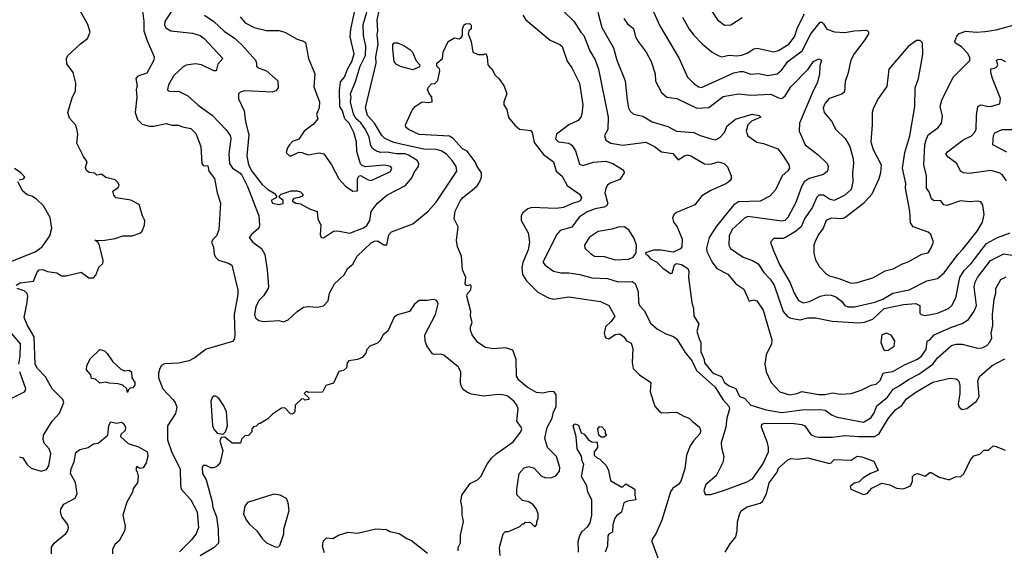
# Model space of a CAD drawing. Extents: x 1793424 to 1900092, y 321114 to 470632.
# Tile 221 of 256: x 1853376 to 1859758, y 428218 to 431657. Entities that reach past the tile are written whole.
import ezdxf

# ---------------------------------------------------------------- set-up
doc = ezdxf.new("R2010")
doc.units = 0

msp = doc.modelspace()

# ---------------------------------------------------------------- linework, layer by layer
at = {"layer": '0CON05XD'}
for points in [[(1853875, 430650), (1853861.7, 430661.7), (1853825, 430666.2), (1853808.8, 430678.8), (1853802, 430698), (1853812.5, 430735), (1853789.3, 430769.3), (1853747, 430857), (1853752.5, 430915), (1853745, 430950), (1853736.7, 430975), (1853699.3, 431019.3), (1853686.7, 431055), (1853715, 431150), (1853736.7, 431195), (1853738.8, 431245), (1853721.2, 431315), (1853681.3, 431371.3), (1853678, 431405), (1853688, 431425), (1853769.7, 431500.3), (1853815.9, 431534.1), (1853832.5, 431575), (1853816.7, 431625), (1853765, 431717.5)], [(1854165.5, 431765), (1854181.1, 431645), (1854181.2, 431585), (1854200, 431525), (1854248, 431415), (1854244.2, 431395), (1854199.2, 431310.7), (1854140.4, 431289.6), (1854128.6, 431275), (1854136.2, 431225), (1854130, 431205), (1854134, 431155), (1854124.1, 431055.9), (1854139.3, 431009.3), (1854169.3, 430979.3), (1854215, 430966), (1854245, 430966), (1854325, 430983.8), (1854365, 430973.8), (1854405, 430972.5), (1854431.4, 430961.4), (1854485, 430951.9), (1854517.9, 430917.9), (1854549.2, 430835), (1854555.7, 430725), (1854565, 430711.4), (1854595, 430710), (1854602.5, 430675), (1854637.9, 430627.9), (1854656.2, 430535), (1854677.7, 430467.7), (1854666.7, 430295), (1854651.2, 430255), (1854628.8, 430235), (1854618.8, 430215), (1854632.7, 430182.7), (1854635.8, 430135.8), (1854646.2, 430115), (1854665, 430098.8), (1854728.8, 430078.8), (1854750, 430065), (1854788.6, 429905), (1854790, 429875), (1854765.6, 429745), (1854770.8, 429609.2), (1854765.7, 429584.3), (1854755, 429571.2), (1854585, 429522), (1854513.6, 429466.4), (1854475, 429446.7), (1854405, 429430), (1854314.2, 429425.8), (1854295, 429416.2), (1854283.4, 429396.6), (1854274.4, 429365), (1854274.6, 429334.6), (1854302.9, 429265), (1854368.8, 429195), (1854383.8, 429175), (1854393.3, 429145), (1854386, 429105), (1854334, 429025), (1854334.5, 428934.5), (1854360.9, 428850.9), (1854416.4, 428745), (1854417, 428637), (1854422.5, 428615), (1854486, 428545), (1854526.4, 428466.4), (1854534.3, 428365), (1854519.2, 428325), (1854487.4, 428282.6), (1854412.4, 428207.6)], [(1854368, 431725), (1854315.8, 431645), (1854315, 431620), (1854323.1, 431603.1), (1854355, 431584.2), (1854495, 431568.6), (1854545, 431554), (1854572, 431535), (1854693.3, 431405), (1854660.8, 431369.2), (1854650, 431325), (1854635, 431326), (1854555, 431362.9), (1854515, 431370), (1854455, 431361.4), (1854435, 431351.9), (1854374.2, 431295), (1854340, 431235), (1854333.6, 431203.6), (1854336.7, 431196.7), (1854351.7, 431191.7), (1854405, 431194), (1854465, 431164), (1854531.7, 431101.7), (1854625.5, 431035.5), (1854715, 430943.8), (1854739.2, 430905), (1854744.2, 430885), (1854732.1, 430787.9), (1854735.6, 430725), (1854755.3, 430695.3), (1854802.9, 430665), (1854815, 430648), (1854853.1, 430575), (1854925.3, 430385), (1854931.1, 430325), (1854925.4, 430304.6), (1854877.5, 430265), (1854863.3, 430245), (1854887.5, 430215), (1854943.6, 430173.6), (1854964.3, 430135), (1854979.4, 430035), (1854987.5, 429925), (1854986.1, 429913.9), (1854955, 429867.5), (1854925, 429836.7), (1854905.8, 429795), (1854898, 429745), (1854905, 429723.3), (1854925, 429706.2), (1854955, 429700), (1855055, 429706.2), (1855085, 429698.8), (1855115, 429711.2), (1855175, 429766.2), (1855216.1, 429793.9), (1855245, 429798), (1855305, 429793.3), (1855345, 429802.5), (1855375.9, 429834.1), (1855383.8, 429885), (1855415.5, 429944.5), (1855477.9, 430002.1), (1855502.9, 430047.1), (1855535, 430072.5), (1855564.2, 430125), (1855655, 430210), (1855675, 430220.6), (1855695, 430222.5), (1855735, 430198), (1855755, 430196.7), (1855767.5, 430262.5), (1855785, 430282.5), (1855925, 430334.2), (1856024, 430415), (1856075, 430473.8), (1856208.8, 430675), (1856204.2, 430705), (1856180, 430745), (1856143.1, 430785), (1856107.3, 430807.3), (1856075, 430815.5), (1855995, 430817.7), (1855865, 430844.7), (1855801.2, 430861.2), (1855743.6, 430886.4), (1855723.1, 430905), (1855676.4, 430986.4), (1855630.5, 431035), (1855616.7, 431085), (1855686.2, 431375), (1855684.4, 431415), (1855698.6, 431498.6), (1855692.1, 431557.9), (1855696.5, 431585), (1855692.9, 431655), (1855707.8, 431725)], [(1857472.3, 431732.3), (1857525, 431616.7), (1857650, 431405), (1857704.2, 431284.2), (1857743.3, 431245), (1857775, 431222), (1857795, 431216), (1858005, 431311.9), (1858045, 431320.6), (1858065, 431320), (1858115, 431303.1), (1858165, 431307.1), (1858225, 431295.6), (1858285, 431305.8), (1858315, 431332.5), (1858355, 431386.5), (1858446.7, 431455), (1858503.3, 431565), (1858565, 431640), (1858575, 431640), (1858585, 431630), (1858606.7, 431595), (1858657, 431577), (1858725, 431574.3), (1858784.1, 431584.1), (1858867.7, 431587.7), (1858877.7, 431577.7), (1858878, 431565), (1858853.2, 431526.8), (1858783.9, 431436.1), (1858762.2, 431395), (1858744.4, 431305), (1858725.6, 431255), (1858721.2, 431188.8), (1858705.6, 431174.4), (1858623.7, 431146.3), (1858596, 431115), (1858584, 431085), (1858591.2, 431055), (1858638.3, 430998.3), (1858666.7, 430945), (1858725.8, 430885.8), (1858757.5, 430835), (1858779.4, 430755), (1858781.4, 430725), (1858774.4, 430664.4), (1858776.7, 430605), (1858765.5, 430555), (1858725, 430518.9), (1858655, 430485.5), (1858625, 430492.9), (1858585, 430519.6), (1858555, 430520), (1858543.5, 430506.5), (1858515, 430442.5), (1858462.5, 430365), (1858440.6, 430315), (1858405.4, 430284.6), (1858340, 430245)], [(1857853.8, 431725), (1857900, 431655), (1857945, 431622), (1857985, 431623.8), (1858058.8, 431671.2)], [(1854573.8, 431685), (1854634, 431645), (1854701.4, 431581.4), (1854767.6, 431537.6), (1854815, 431494.2), (1854903.8, 431395), (1854911.2, 431375), (1854910, 431355), (1854916.8, 431346.8), (1854975.4, 431325.4), (1855049.5, 431259.5), (1855051.2, 431215), (1855035, 431196.2), (1855015, 431187.5), (1854834.5, 431195.5), (1854805, 431187.5), (1854794, 431175), (1854794.2, 431144.2), (1854830.8, 431065), (1854840, 430995), (1854861.3, 430911.3), (1854847.3, 430775), (1854859.1, 430715), (1854880.6, 430675), (1854948.3, 430588.3), (1854985, 430556.7), (1855025, 430532.5), (1855040, 430515), (1855040, 430505), (1855006.7, 430485), (1855015, 430468), (1855055, 430458), (1855083.3, 430465), (1855083.3, 430485), (1855060, 430505), (1855060, 430515), (1855070, 430525), (1855135, 430547.5), (1855175, 430547.5), (1855195, 430540), (1855210, 430525), (1855210, 430515), (1855186.4, 430503.6), (1855151.7, 430498.3), (1855143, 430487), (1855145, 430480), (1855165, 430467.5), (1855195, 430463.3), (1855255, 430430), (1855303, 430413), (1855307.5, 430365), (1855326.7, 430325), (1855323.6, 430263.6), (1855330, 430245), (1855345, 430242.5), (1855410, 430285), (1855435, 430288.8), (1855515, 430273.8), (1855605, 430307.1), (1855626.9, 430323.1), (1855644.4, 430355), (1855655, 430413.3), (1855693.8, 430465), (1855755, 430520), (1855877.2, 430582.8), (1855918.3, 430631.7), (1855935, 430670), (1855961.2, 430705), (1855963.8, 430725), (1855951.2, 430745), (1855895, 430779.2), (1855875, 430786.6), (1855815, 430787.7), (1855758.7, 430798.7), (1855715, 430796.9), (1855687.5, 430805), (1855662.7, 430822.7), (1855651.2, 430841.2), (1855640.5, 430895), (1855618.2, 430945), (1855587.4, 430987.4), (1855556.8, 431015), (1855539.1, 431045), (1855520.5, 431125), (1855524.5, 431155), (1855520.4, 431175), (1855552.9, 431255), (1855583.6, 431355), (1855617.2, 431425), (1855619.6, 431485), (1855604.6, 431554.6), (1855601.8, 431625), (1855626.4, 431705)], [(1854804.5, 431674.5), (1854837, 431637), (1854896.1, 431606.1), (1854975, 431586.7), (1855055, 431586.2), (1855095, 431576.7), (1855175, 431530), (1855215, 431517.5), (1855227.7, 431507.7), (1855248, 431405), (1855288.6, 431305), (1855281.7, 431221.7), (1855320, 431125), (1855316, 431085), (1855300, 431045), (1855307.5, 431015), (1855279.5, 430980.5), (1855220, 430935), (1855185, 430882.5), (1855143.9, 430866.1), (1855123.8, 430845), (1855111.2, 430825), (1855103.3, 430795), (1855123.9, 430773.9), (1855135, 430773.8), (1855185, 430797.5), (1855205, 430796.7), (1855245, 430781.2), (1855316.4, 430793.6), (1855347.3, 430787.3), (1855396.2, 430715), (1855444, 430625), (1855487, 430577), (1855535, 430546.2), (1855565, 430547.5), (1855565.7, 430624.3), (1855575, 430643.3), (1855585, 430646.2), (1855635, 430618.6), (1855655, 430614.2), (1855778.3, 430671.7), (1855787.5, 430695), (1855780, 430705), (1855765, 430710), (1855735, 430714.2), (1855615, 430704), (1855595, 430711.2), (1855585, 430723.3), (1855561.5, 430801.5), (1855557.9, 430865), (1855542.2, 430925), (1855511.2, 430985), (1855482.7, 431015), (1855468.4, 431065), (1855450.8, 431095), (1855448, 431198)], [(1855448, 431198), (1855454.2, 431254.2), (1855480, 431285), (1855499.6, 431335), (1855528.2, 431385), (1855543.3, 431435), (1855517.8, 431545), (1855522.8, 431595), (1855546.9, 431705)], [(1856636.2, 431685), (1856656.7, 431655), (1856814.5, 431524.5), (1856876.8, 431496.8), (1856893, 431483), (1856925, 431386.7), (1856954.4, 431344.4), (1857004, 431245), (1857025.8, 431105), (1857020, 431045), (1857013.8, 431025), (1856995, 431003.3), (1856934.4, 430975.6), (1856856.2, 430915), (1856848.8, 430885), (1856867.5, 430865), (1856935, 430855.8), (1856954.4, 430844.4), (1856977.6, 430807.6), (1857005, 430720), (1857025, 430710.8), (1857095, 430733.1), (1857175, 430740), (1857221.2, 430725), (1857282.5, 430685), (1857292.5, 430675), (1857293.3, 430665), (1857265, 430621.2), (1857202.4, 430597.6), (1857186, 430585), (1857174.5, 430565.5), (1857169.2, 430535), (1857187.5, 430465), (1857179.7, 430450.3), (1857165, 430440.8), (1857105, 430431.2), (1857055, 430411.8), (1857002.8, 430377.2), (1856955, 430312), (1856878.8, 430291.2), (1856857.5, 430265), (1856767.5, 430085), (1856781.2, 430065), (1856835, 430026.9), (1856884.2, 430015.8), (1856934.2, 430015.8), (1857005.5, 430005.5), (1857085, 429984.2), (1857185, 429980), (1857255, 429957.5), (1857345, 429960.8), (1857365, 429946), (1857385.7, 429895), (1857386.4, 429826.4), (1857393.3, 429805), (1857425, 429770), (1857465, 429688.8), (1857510.3, 429650.3), (1857565, 429620), (1857613.6, 429603.6), (1857635.9, 429585.9), (1857689.1, 429499.1), (1857735, 429444), (1857763.3, 429383.3), (1857883.8, 429275), (1857934.2, 429194.2), (1857971.7, 429151.7), (1857976, 429135), (1857958.6, 429075), (1857953.1, 429015), (1857923.1, 428915), (1857924.3, 428885), (1857940.8, 428825), (1857933.1, 428786.9), (1857890.3, 428699.7), (1857824, 428645), (1857811.2, 428605), (1857819.3, 428579.3), (1857855, 428580), (1857945, 428607.5), (1858085, 428658.6), (1858125, 428682), (1858193.3, 428775), (1858229.5, 428855), (1858230, 428885), (1858222.2, 428915), (1858184, 429016), (1858186.7, 429035), (1858205, 429042.5), (1858395, 429039.6), (1858445, 429033.3), (1858465, 429024.2), (1858505, 428969.2), (1858530, 428955), (1858555, 428950), (1858645, 428951.5), (1858725, 428961.5), (1858815.5, 428954.5), (1858915.9, 428955.9), (1858945, 428971.2), (1859007.1, 429075), (1859055, 429130), (1859094.4, 429155.6), (1859125, 429199.4), (1859185, 429242.9), (1859295, 429307.8), (1859405, 429333.3), (1859445, 429330), (1859455, 429323.3), (1859463.9, 429313.9), (1859470, 429285), (1859470.8, 429235), (1859460, 429165), (1859466.2, 429145), (1859485, 429130), (1859515, 429137.5), (1859578, 429185), (1859595.6, 429215), (1859585.6, 429315), (1859597.5, 429345), (1859680, 429415), (1859761.1, 429458.9)], [(1856905, 431706.7), (1856967.9, 431647.9), (1857012.9, 431575), (1857031.4, 431555), (1857070.8, 431455), (1857105.6, 431395.6), (1857126.7, 431335), (1857189.4, 431025), (1857188, 430945), (1857166.2, 430905), (1857175, 430876.7), (1857207.3, 430857.3), (1857285, 430844.2), (1857435, 430862.5), (1857491.2, 430835), (1857535, 430800), (1857609.1, 430789.1), (1857645, 430748.8), (1857685, 430774.4), (1857705, 430780), (1857725, 430774), (1857815, 430722), (1857855, 430719.2), (1857904.2, 430735.8)], [(1857122.5, 431705), (1857149.4, 431605), (1857224, 431475), (1857245.8, 431395), (1857301.2, 431261.2), (1857312.9, 431135), (1857322.5, 431085), (1857333, 431063), (1857355, 431043.8), (1857415, 431031.2), (1857474.4, 430994.4), (1857577.5, 430965), (1857634.2, 430934.2), (1857745, 430926), (1857785.9, 430905.9), (1857865, 430882), (1857885, 430878), (1857915, 430892), (1857943.3, 430925), (1857962.1, 430967.9), (1858015, 431012), (1858123.6, 431043.6), (1858170, 431035), (1858180, 431025), (1858120.3, 430999.7), (1858094.5, 430975.5), (1858085.6, 430935), (1858095, 430903.3), (1858153.4, 430863.4), (1858197.5, 430855), (1858289.4, 430819.4), (1858325, 430773.3), (1858360.8, 430715), (1858365.8, 430695), (1858355, 430676.2), (1858318.8, 430645), (1858275.7, 430554.3), (1858237.3, 430512.7), (1858175, 430481.4), (1858035, 430477.1), (1858002.5, 430455), (1857892, 430318), (1857845.7, 430245), (1857828.6, 430175), (1857830, 430155), (1857844.3, 430125), (1857864.3, 430085), (1857894.6, 430044.6), (1857966.8, 430006.8), (1858018.8, 429945), (1858069.2, 429909.2), (1858105, 429833.3), (1858135, 429840), (1858153.6, 429833.6), (1858195, 429773.3), (1858251.7, 429581.7), (1858248.1, 429555), (1858213.5, 429485), (1858206.7, 429425), (1858214.4, 429375), (1858245.9, 429305.9), (1858302.5, 429245), (1858365, 429226.2), (1858415, 429233.3), (1858445, 429247.5), (1858555, 429227.5), (1858595, 429227.5), (1858645, 429237.5), (1858695, 429230), (1858765, 429233.8), (1858830, 429255), (1858895, 429287.5), (1858927.5, 429295), (1858952.3, 429317.7), (1858973.3, 429365), (1858990.6, 429369.4), (1859035, 429375.7), (1859110.2, 429419.8), (1859195, 429455.6), (1859220.6, 429475), (1859251.4, 429518.6), (1859257.3, 429572.7), (1859275, 429582), (1859303.8, 429615), (1859415, 429664.4), (1859485, 429687.1), (1859525, 429714.2), (1859562, 429768), (1859576.9, 429805), (1859563.1, 429925), (1859568.9, 429955), (1859584.7, 429985.3), (1859669.4, 430095), (1859755, 430139.4), (1859875, 430119.2)], [(1857292.5, 431665), (1857315, 431628.8), (1857355, 431600), (1857368, 431545), (1857384.3, 431514.3), (1857437, 431447), (1857470, 431385), (1857494, 431305), (1857497.7, 431257.7), (1857535.5, 431185.5), (1857570, 431155), (1857635.5, 431145.5), (1857765, 431082.9), (1857842.3, 431087.7), (1857935, 431158.6), (1858034.2, 431175.8), (1858115, 431167.5), (1858245, 431172.9), (1858295, 431149.2), (1858315, 431146), (1858337.5, 431162.5), (1858375, 431221.2), (1858486.2, 431335), (1858521.2, 431385), (1858555, 431403.3), (1858572.5, 431395), (1858561.7, 431358.3), (1858560, 431305), (1858547.3, 431252.7), (1858514.4, 431185.6), (1858430.8, 430985), (1858429.2, 430935), (1858466.2, 430845), (1858551.7, 430781.7), (1858610, 430725), (1858616.2, 430705), (1858611.2, 430675), (1858585.9, 430654.1), (1858493.4, 430626.6), (1858460.8, 430605), (1858445, 430580), (1858407.7, 430472.3), (1858355, 430373.8), (1858336.2, 430355), (1858315, 430350.6), (1858095, 430381.1), (1858075, 430370), (1857995, 430296), (1857974.4, 430255), (1857972.9, 430195), (1857983.6, 430173.6), (1858065, 430117.1), (1858126.7, 430095), (1858163.6, 430073.6), (1858198.6, 430018.6), (1858240.6, 429975), (1858265.6, 429935), (1858325.5, 429765.5), (1858352.7, 429732.7), (1858375, 429721.4), (1858435, 429711.4), (1858485, 429723.8), (1858535, 429723.3), (1858642.7, 429702.7), (1858815, 429692.5), (1858852.7, 429697.3), (1858905, 429716.7), (1858980, 429785), (1859105, 429810), (1859185, 429816.2), (1859210, 429805), (1859210, 429755), (1859220, 429745), (1859245, 429739.4), (1859326, 429754), (1859396.7, 429785), (1859418.8, 429805), (1859444.3, 429855), (1859469.6, 429985), (1859498.8, 430031.2), (1859542.9, 430077.1), (1859643.1, 430206.9), (1859714.6, 430245.4), (1859795, 430275.8)], [(1857672.1, 431672.1), (1857714.5, 431594.5), (1857745, 431556.2), (1857799.7, 431499.7), (1857865, 431446), (1857902.5, 431425), (1857925, 431416.2), (1857975, 431425.8), (1858025, 431421.4), (1858055, 431425.7), (1858091.3, 431438.7), (1858135, 431468), (1858155, 431472), (1858265, 431447.5), (1858295, 431457.1), (1858361.7, 431498.3), (1858398.1, 431545), (1858416.9, 431605), (1858462.2, 431695)], [(1856490.6, 428185), (1856486.2, 428235), (1856510, 428325), (1856525, 428340), (1856545, 428340), (1856618.3, 428371.7), (1856635, 428390), (1856645, 428390), (1856655, 428400), (1856687, 428397), (1856715, 428370), (1856727.5, 428385), (1856727.5, 428405), (1856736.7, 428425), (1856736.7, 428455), (1856726.7, 428485), (1856705, 428512.5), (1856675, 428532.5), (1856635, 428540), (1856598.3, 428578.3), (1856597.5, 428615), (1856613.8, 428715), (1856645, 428753.3), (1856675, 428760), (1856710.7, 428750.7), (1856755, 428700), (1856785, 428687.5), (1856825, 428690), (1856850.7, 428699.3), (1856875, 428730), (1856876.7, 428755), (1856856.2, 428825), (1856798, 428885), (1856780, 428945), (1856795, 429013.3), (1856827.5, 429075), (1856835.8, 429115), (1856852.7, 429147.3), (1856852.3, 429197.7), (1856853.3, 429225), (1856840, 429245), (1856816.4, 429246.4), (1856765, 429235.8), (1856725, 429240.6), (1856665, 429274.3), (1856610.7, 429320.7), (1856595.8, 429345.8), (1856593.8, 429455), (1856572.5, 429515), (1856525, 429529.2), (1856445, 429523.1), (1856395, 429531.9), (1856346, 429565), (1856308.8, 429615), (1856297.5, 429645), (1856297.5, 429665), (1856308.8, 429695), (1856298.8, 429735), (1856300, 429765), (1856274.2, 429865), (1856278.8, 429881.2), (1856300, 429905), (1856301.7, 429931.7), (1856295, 429937.5), (1856275, 429932.5), (1856262.5, 429945), (1856267.5, 429985), (1856246.7, 430035), (1856238.8, 430125), (1856214.2, 430184.2), (1856207.5, 430225), (1856218, 430315), (1856191.2, 430365), (1856199.2, 430415), (1856232.9, 430485), (1856249.2, 430505), (1856308.2, 430551.8), (1856340.3, 430579.7), (1856355.5, 430604.5), (1856369.4, 430635), (1856369.2, 430665), (1856340.8, 430705), (1856328.6, 430735), (1856277.1, 430805), (1856245, 430819.2), (1856185.9, 430885.9), (1856161.7, 430901.7), (1855965, 430912.2), (1855896.2, 430945), (1855879.3, 430959.3), (1855876.7, 430975), (1855920.5, 431069.5), (1855940, 431095), (1855985, 431123.3), (1856025, 431120), (1856050, 431125), (1856047, 431157), (1856033, 431173), (1856020, 431205), (1856025, 431220), (1856045, 431240), (1856067, 431243), (1856087, 431263), (1856100, 431325), (1856097, 431337), (1856080, 431355), (1856080, 431375), (1856116, 431404), (1856121.2, 431445), (1856153.8, 431515), (1856195, 431538.8), (1856225, 431532.5), (1856238.3, 431541.7), (1856246.7, 431555), (1856246.7, 431595), (1856255, 431620), (1856265, 431630), (1856291.7, 431631.7), (1856301.7, 431621.7), (1856301.7, 431598.3), (1856287.5, 431585), (1856283.3, 431565), (1856302.5, 431515), (1856312.5, 431445), (1856345, 431430), (1856385, 431430), (1856396.4, 431436.4), (1856406.7, 431415), (1856410, 431365), (1856422, 431352), (1856437, 431337), (1856457.6, 431297.6), (1856483.4, 431273.4), (1856516.6, 431226.6), (1856532.5, 431175), (1856514, 431125), (1856513.8, 431105), (1856534.1, 431074.1), (1856543.2, 431023.2), (1856585, 430972), (1856615, 430946), (1856688.3, 430938.3), (1856697.1, 430925), (1856710.9, 430860.9), (1856772, 430782), (1856836, 430735), (1856853.8, 430675), (1856891.9, 430641.9), (1856925, 430582), (1857005, 430526.7), (1857016.7, 430505), (1857010, 430485), (1856995, 430476), (1856962.4, 430467.6), (1856901.1, 430438.9), (1856853.5, 430433.5), (1856695, 430439.2), (1856669.1, 430430.9), (1856638, 430405), (1856625.8, 430385), (1856626, 430355), (1856671.2, 430275), (1856680, 430215), (1856671.4, 430165), (1856636.6, 430083.4), (1856630.6, 430050.6), (1856635.8, 430005), (1856661.2, 429965), (1856735, 429890), (1856804.1, 429854.1), (1856836.2, 429846.2), (1856935, 429860.8), (1857140.3, 429830.3), (1857193.8, 429805), (1857232.5, 429735), (1857209.5, 429700.5), (1857173.8, 429665), (1857164.3, 429625), (1857168, 429605), (1857175, 429594), (1857195, 429588.8), (1857235, 429616.2), (1857265, 429620), (1857291.7, 429601.7), (1857308.8, 429575), (1857339.1, 429559.1), (1857350.6, 429525), (1857345.8, 429435), (1857353.3, 429395), (1857394.2, 429354.2), (1857465.9, 429305.9), (1857462.2, 429245), (1857492.4, 429152.4), (1857520, 429120), (1857538, 429108), (1857633.6, 429113.6), (1857685, 429084), (1857715, 429074), (1857735.6, 429055.6), (1857781.2, 429015), (1857788.8, 428995), (1857785.8, 428975), (1857742.6, 428927.4), (1857722.5, 428895), (1857698, 428835), (1857686.2, 428745), (1857661.2, 428665), (1857646.7, 428645), (1857610.3, 428619.7), (1857595, 428596.7), (1857537.6, 428412.4), (1857499.2, 428325), (1857475, 428290), (1857474, 428275), (1857526.2, 428135)], [(1858340, 430245), (1858322.3, 430237.7), (1858265, 430238.8), (1858243.3, 430215), (1858258.8, 430165), (1858302.5, 430065), (1858370.3, 429950.3), (1858395, 429883.8), (1858425, 429836), (1858455, 429822.2), (1858495, 429829.6), (1858565, 429864.5), (1858605, 429873.5), (1858635, 429871.1), (1858665, 429859.5), (1858702.7, 429832.7), (1858725, 429804.5), (1858744.8, 429794.8), (1858785.9, 429795.9), (1858918, 429825), (1858970.8, 429845), (1859035, 429884.4), (1859141.2, 429905), (1859255, 429964.5), (1859325, 429980), (1859369.2, 430015), (1859455.8, 430135), (1859490.2, 430169.8), (1859581.4, 430285), (1859616, 430345), (1859627.5, 430395), (1859618.8, 430455), (1859605, 430476.7), (1859585, 430481.2), (1859535, 430476), (1859475, 430482.5), (1859385, 430452.5), (1859365, 430456.7), (1859345, 430483.8), (1859301.7, 430481.7), (1859286.4, 430496.4), (1859271.7, 430541.7), (1859254, 430565), (1859254.5, 430644.5), (1859236.5, 430715), (1859243.5, 430845), (1859251.3, 430878.7), (1859265, 430910), (1859326.7, 430955), (1859351.2, 430985), (1859357.7, 431032.3), (1859343.1, 431095), (1859352.5, 431135), (1859425.8, 431285), (1859535, 431392.5), (1859535, 431410), (1859521.7, 431438.3), (1859481.2, 431481.2), (1859442.5, 431505), (1859436.7, 431515), (1859450.3, 431549.7), (1859465, 431566.2), (1859508.3, 431581.7), (1859575.8, 431575.8), (1859635, 431579.4), (1859705, 431590), (1859863, 431633)], [(1858765, 429948), (1858805, 429953.8), (1858905, 429984), (1858985, 430028.8), (1859037.3, 430042.7), (1859097.5, 430075), (1859135, 430086.2), (1859224.1, 430135.9), (1859263.6, 430146.4), (1859285, 430177.5), (1859300, 430215), (1859282.5, 430265), (1859265, 430278.8), (1859167.5, 430315), (1859149.7, 430339.7), (1859145.7, 430415), (1859118, 430565), (1859120, 430595), (1859098.8, 430695), (1859114.3, 430795), (1859146.4, 430903.6), (1859177, 431093), (1859181.2, 431215), (1859201.2, 431275), (1859223.3, 431395), (1859230, 431435), (1859227, 431507), (1859211.7, 431521.7), (1859188.3, 431521.7), (1859135, 431482.5), (1859008.8, 431335), (1858995.9, 431224.1), (1858942.3, 431147.7), (1858910, 431085), (1858902, 431055), (1858902.5, 430975), (1858892.9, 430865), (1858908, 430815), (1858958.8, 430715), (1858956.2, 430665), (1858943.9, 430626.1), (1858899.2, 430525), (1858845, 430464.3), (1858725, 430373.1), (1858705, 430366.7), (1858635, 430369.2), (1858604, 430355), (1858584, 430305), (1858555, 430266.7), (1858534.2, 430225.8), (1858524, 430195), (1858524.1, 430144.1), (1858535, 430100), (1858560, 430055), (1858605, 430006.7), (1858625, 429996.2), (1858685, 429980), (1858765, 429948)], [(1855925, 431332.5), (1855845, 431352.5), (1855815, 431367.5), (1855804, 431385), (1855793.8, 431465), (1855793.8, 431495), (1855803.9, 431506.1), (1855825, 431507.5), (1855865, 431490), (1855905, 431463.8), (1855922, 431445), (1855945, 431390), (1855970, 431365), (1855968.3, 431351.7), (1855925, 431332.5)], [(1859772, 430612), (1859745, 430652.9), (1859725, 430664.4), (1859671.7, 430678.3), (1859531.2, 430658.8), (1859492.5, 430665), (1859474, 430675), (1859450, 430725), (1859393.3, 430765), (1859378.8, 430785), (1859389.5, 430800.5), (1859492.4, 430877.6), (1859545.4, 430904.6), (1859565.8, 430925), (1859575.6, 430945), (1859576.9, 431035), (1859586.7, 431095), (1859605, 431103.8), (1859655, 431094), (1859675, 431096), (1859729.3, 431110.7), (1859733.8, 431145), (1859682, 431275), (1859670.8, 431315), (1859671.2, 431338.8), (1859695, 431341.4), (1859709.6, 431350.4), (1859715.8, 431365), (1859707, 431393), (1859715, 431398.8), (1859735, 431400), (1859765, 431386.2)], [(1859775, 430797.5), (1859683.3, 430845), (1859688.8, 430905), (1859697, 430923), (1859745, 430945.8), (1859834.2, 430945.8)], [(1853371.7, 430618.3), (1853400, 430625), (1853410, 430635), (1853382, 430665), (1853341.9, 430691.9)], [(1857904.2, 430735.8), (1857942.5, 430725), (1857963.6, 430703.6), (1857987.5, 430645), (1857987.5, 430625), (1857980, 430615), (1857956.7, 430595), (1857855, 430550), (1857797.5, 430515), (1857753, 430457), (1857633.9, 430406.1), (1857617.5, 430395), (1857607.5, 430375), (1857613.3, 430345), (1857637.5, 430315), (1857670, 430235), (1857666.7, 430185), (1857658.3, 430171.7), (1857610.7, 430149.3), (1857533.6, 430163.6), (1857485, 430163.3), (1857432.5, 430145), (1857433.3, 430135), (1857442.5, 430132.5), (1857465, 430107.5), (1857505.8, 430085.8), (1857545, 430046.2), (1857595, 430011.2), (1857605.7, 430014.3), (1857621.2, 430068.8), (1857633.6, 430076.4), (1857665, 430070), (1857706, 430045), (1857712.9, 430025), (1857711.2, 429985), (1857733.1, 429823.1), (1857744.4, 429785), (1857744.5, 429735), (1857777.5, 429685), (1857764, 429635), (1857780.7, 429589.3), (1857790.8, 429565), (1857790, 429505), (1857812.5, 429455), (1857815, 429432.5), (1857862, 429375), (1857875, 429362.9), (1857924.2, 429344.2), (1857945, 429304.3), (1857975, 429284), (1858017.3, 429267.3), (1858042.5, 429215), (1858075, 429204), (1858115, 429158.8), (1858215, 429127.5), (1858315, 429111.5), (1858445, 429128), (1858565, 429130.5), (1858597.5, 429125), (1858643, 429093), (1858675, 429080.8), (1858845, 429047.8), (1858893.3, 429076.7), (1858912.2, 429105), (1858931.9, 429155), (1858999.9, 429210.1), (1859038.3, 429261.7), (1859076.1, 429283.9), (1859138, 429325), (1859205, 429359.5), (1859294.2, 429425), (1859325.7, 429465), (1859415.7, 429544.3), (1859445, 429552.9), (1859485, 429554.3), (1859585, 429528.8), (1859615, 429530), (1859644.1, 429545.9), (1859665, 429567.5), (1859677.5, 429595), (1859673.3, 429625), (1859683.8, 429675), (1859681.1, 429745), (1859692.2, 429845), (1859702.9, 429885), (1859702.5, 429915), (1859735, 429973.3), (1859770.5, 429989.5)], [(1853352.5, 429935), (1853378.3, 429951.7), (1853465, 429962.5), (1853489.3, 430020.7), (1853502.5, 430035), (1853525, 430038), (1853555, 430024.2), (1853616.1, 430016.1), (1853647, 429997), (1853677, 429997), (1853775, 430020), (1853824.1, 429984.1), (1853855, 429983.3), (1853869.5, 430000.5), (1853887.7, 430052.3), (1853913.6, 430076.4), (1853917.5, 430095), (1853893.9, 430193.9), (1853883.3, 430213.3), (1853861.7, 430228.3), (1853915, 430226.2), (1853995, 430239.2), (1854045, 430256), (1854105, 430256.7), (1854155, 430273.3), (1854168.8, 430285), (1854184.2, 430325.8), (1854187.5, 430355), (1854171.2, 430385), (1854149.3, 430459.3), (1854096.1, 430486.1), (1854001.2, 430501.2), (1853985, 430520), (1853980, 430545), (1854015, 430568.8), (1854021.4, 430585), (1854015, 430599.2), (1853995, 430618.1), (1853935, 430634.2), (1853905, 430656.2), (1853875, 430650)], [(1853275, 430072.9), (1853475, 430152.9), (1853521.2, 430185), (1853570, 430255), (1853583.9, 430306.1), (1853574, 430375), (1853529.3, 430449.3), (1853485, 430494), (1853455, 430512.5), (1853425, 430522), (1853396, 430545), (1853363.9, 430606.1)], [(1857235, 430099.4), (1857325, 430104.4), (1857352.4, 430117.6), (1857372.2, 430145), (1857374.6, 430194.6), (1857359.1, 430239.1), (1857324.2, 430294.2), (1857295, 430313.8), (1857255, 430312.5), (1857215, 430298.6), (1857125.7, 430284.3), (1857068, 430245), (1857036.2, 430195), (1857040, 430175), (1857075, 430141.2), (1857102.5, 430125), (1857165, 430122.9), (1857235, 430099.4)], [(1853375, 428822.5), (1853395, 428817.5), (1853422.5, 428775), (1853450.5, 428750.5), (1853515, 428731.2), (1853549.5, 428740.5), (1853563.8, 428765), (1853577.5, 428845), (1853565.8, 428875), (1853535, 428912.5), (1853527.5, 428935), (1853529.2, 428965), (1853585.3, 429054.7), (1853634.4, 429105.6), (1853662.5, 429175), (1853656.2, 429195), (1853587.1, 429265), (1853542.6, 429342.6), (1853491.2, 429395), (1853476, 429425), (1853470.3, 429600.3), (1853425, 429678.8), (1853405.6, 429725.6), (1853422.4, 429812.4), (1853428.6, 429865), (1853425, 429882.5), (1853405, 429900), (1853360, 429915)], [(1856217.5, 428215), (1856217.5, 428235), (1856233, 428267), (1856233.3, 428315), (1856253.3, 428405), (1856243, 428447), (1856243.3, 428495), (1856236, 428535), (1856242, 428575), (1856295, 428650), (1856343.3, 428675), (1856363.8, 428695), (1856406, 428775), (1856434.5, 428815.5), (1856465, 428844), (1856575, 428921.2), (1856623.9, 428986.1), (1856630, 429005), (1856626.7, 429015), (1856597.5, 429055), (1856606.2, 429135), (1856598.3, 429158.3), (1856578.8, 429185), (1856535, 429218), (1856505.8, 429225.8), (1856475, 429227.5), (1856385, 429215.8), (1856305, 429230), (1856273, 429243), (1856250.3, 429260.3), (1856236.7, 429283.3), (1856232.5, 429305), (1856236.2, 429375), (1856217.7, 429407.7), (1856125, 429482.5), (1856105, 429489.2), (1856065, 429485.8), (1856050.7, 429490.7), (1856013.8, 429543.8), (1856004, 429575), (1856002, 429615), (1856072, 429745), (1856088, 429815), (1856085, 429827.5), (1856075, 429838.8), (1856055, 429843.8), (1856015, 429836.7), (1855965, 429837.5), (1855935, 429813.3), (1855902.5, 429765), (1855825, 429743.3), (1855802, 429728), (1855762.3, 429637.7), (1855732.5, 429615), (1855713, 429577), (1855695, 429560), (1855645, 429540), (1855625, 429520), (1855620, 429495), (1855595, 429467.5), (1855565, 429453.3), (1855510, 429445), (1855498.3, 429431.7), (1855495, 429400), (1855475, 429382.5), (1855443.6, 429376.4), (1855409.3, 429300.7), (1855360, 429285), (1855338.3, 429241.7), (1855245, 429240), (1855237, 429247), (1855230, 429245), (1855220, 429235), (1855250, 429205), (1855250, 429195), (1855225, 429190), (1855218.3, 429198.3), (1855205, 429200), (1855161.7, 429158.3), (1855160, 429115), (1855145, 429100), (1855131.7, 429101.7), (1855095, 429140), (1855071.7, 429138.3), (1855015, 429100), (1854985, 429070), (1854935, 429040), (1854925, 429040), (1854908.3, 429021.7), (1854891.7, 429018.3), (1854880, 429005), (1854880, 428985), (1854858.3, 428961.7), (1854835, 428960), (1854813, 428937), (1854807, 428913), (1854753, 428913), (1854705, 428950), (1854681.7, 428948.3), (1854673.3, 428925), (1854692.5, 428865), (1854675, 428787.5), (1854655, 428762.5), (1854635, 428752.5), (1854615, 428752.5), (1854585, 428767.5), (1854565, 428767.5), (1854557.5, 428755), (1854561.2, 428715), (1854583.9, 428673.9), (1854622.2, 428532.2), (1854626.9, 428495), (1854650.6, 428435), (1854663.1, 428355), (1854664, 428265), (1854636, 428235), (1854545, 428182.9)], [(1853371.1, 429425), (1853379.5, 429475), (1853380.4, 429555), (1853321.9, 429625)], [(1858985, 429512.5), (1859005, 429514.2), (1859045, 429540), (1859049.2, 429575), (1859025, 429611.2), (1858995, 429626), (1858965, 429613.3), (1858958.2, 429565), (1858975, 429522), (1858985, 429512.5)], [(1854075, 429240), (1854070, 429265), (1854045, 429287.5), (1854015, 429297.5), (1853955, 429300), (1853935, 429307.5), (1853895, 429300), (1853867, 429327), (1853841.7, 429331.7), (1853836.7, 429355), (1853808.3, 429388.3), (1853810, 429415), (1853835, 429460), (1853895, 429520), (1853925, 429510), (1853943, 429493), (1853978.3, 429438.3), (1854031.7, 429391.7), (1854055, 429380), (1854085, 429386.2), (1854100, 429375), (1854103.3, 429335), (1854122.5, 429305), (1854121.7, 429288.3), (1854108.3, 429271.7), (1854091.7, 429268.3), (1854081.7, 429258.3), (1854075, 429240)], [(1853237.9, 429162.1), (1853407.5, 429245), (1853413.8, 429256.2), (1853416.2, 429265), (1853375.5, 429375)], [(1854695, 428970), (1854710, 428985), (1854723.3, 429025), (1854716.2, 429115), (1854698.8, 429155), (1854663.3, 429205), (1854645, 429217.5), (1854635, 429216.7), (1854622.7, 429207.3), (1854614.1, 429184.1), (1854625.9, 429025.9), (1854635, 429002.5), (1854655, 428977.5), (1854695, 428970)], [(1853580.8, 428195), (1853582.7, 428237.3), (1853598.8, 428265), (1853675, 428326), (1853688.6, 428345), (1853692.9, 428365), (1853687.1, 428385), (1853648.5, 428435), (1853640, 428465), (1853642.9, 428485), (1853662.6, 428517.4), (1853735, 428556.2), (1853748, 428585), (1853737.5, 428657.5), (1853704.2, 428715.8), (1853708.8, 428745), (1853729.3, 428790.7), (1853739.3, 428850.7), (1853765, 428870), (1853820, 428885), (1853855, 428907.5), (1853885, 428912.5), (1853946.4, 428963.6), (1853952.5, 429025), (1853965, 429050), (1854005, 429042.5), (1854023.6, 429046.4), (1854035, 429047.5), (1854049.3, 429039.3), (1854062.5, 429015), (1854060, 428995), (1854031.7, 428968.3), (1854030, 428955), (1854079.3, 428909.3), (1854145, 428887.5), (1854198.8, 428858.8), (1854205, 428850), (1854205.8, 428825), (1854195.6, 428784.4), (1854175, 428752.5), (1854155, 428747.5), (1854135, 428760), (1854130, 428755), (1854130, 428735), (1854137, 428727), (1854143.3, 428695), (1854140, 428655), (1854111.7, 428618.3), (1854107.5, 428595), (1854069.3, 428530.7), (1854043.3, 428445), (1854058.6, 428375), (1854055.8, 428345), (1854020.5, 428279.5), (1853992.5, 428255), (1853977, 428223), (1853976.7, 428195)], [(1856998.8, 428205), (1856995.9, 428274.1), (1857005.9, 428314.1), (1857021.2, 428338.8), (1857057.7, 428372.3), (1857073.3, 428395), (1857083.8, 428445), (1857083.3, 428545), (1857058.8, 428595), (1857052, 428635), (1857016.9, 428695), (1857032.5, 428775), (1857021.2, 428795), (1857017.7, 428827.7), (1856988.8, 428875), (1856983.8, 428955), (1856963.8, 429025), (1856975, 429037.5), (1856998.3, 429028.3), (1857015, 428980), (1857035, 428970), (1857063.6, 428933.6), (1857085, 428920), (1857118.3, 428918.3), (1857120, 428885), (1857100, 428855), (1857100, 428835), (1857120, 428815), (1857135, 428810), (1857177, 428767), (1857192.5, 428735), (1857205, 428670), (1857275, 428630), (1857285, 428630), (1857305, 428647.5), (1857362.5, 428615), (1857362.5, 428575), (1857370, 428545), (1857315, 428536.7), (1857292.5, 428525), (1857276.1, 428463.9), (1857246.1, 428443.9), (1857234.1, 428425.9), (1857220, 428385), (1857217.5, 428335), (1857195, 428322.5), (1857188.3, 428311.7), (1857185.8, 428245), (1857171.2, 428205)], [(1857165, 428950), (1857145, 428950), (1857130, 428965), (1857122.5, 429005), (1857135, 429020), (1857148.3, 429018.3), (1857170, 428995), (1857170, 428975), (1857180, 428965), (1857165, 428950)], [(1857948.6, 428205), (1857980.7, 428259.3), (1858017.1, 428305), (1858026.7, 428345), (1858027.8, 428402.2), (1858043.4, 428456.6), (1858055, 428476), (1858091.3, 428498.7), (1858175, 428524.2), (1858190, 428535), (1858217.3, 428582.7), (1858234, 428655), (1858285.8, 428724.2), (1858295, 428750), (1858355, 428803.3), (1858375, 428813.3), (1858415, 428808.8), (1858485, 428816.2), (1858625, 428780), (1858636.4, 428783.6), (1858655, 428806.7), (1858765, 428802.5), (1858805, 428828.8), (1858835, 428823.8), (1858912.5, 428795), (1858940, 428735), (1858890, 428715), (1858840, 428685), (1858818.3, 428661.7), (1858785, 428652.5), (1858758.3, 428631.7), (1858763, 428613), (1858845, 428580), (1858870, 428585), (1858900, 428620), (1858965, 428652.5), (1859015, 428642.5), (1859060, 428620), (1859105, 428616.7), (1859150, 428635), (1859163.3, 428665), (1859163.3, 428695), (1859175, 428710), (1859196.1, 428716.1), (1859245, 428697.5), (1859275, 428722.5), (1859285, 428722.5), (1859335, 428691.2), (1859393.6, 428676.4), (1859405, 428676.2), (1859445, 428696.2), (1859475, 428693.3), (1859495, 428713.3), (1859538.1, 428805), (1859560.2, 428829.8), (1859599.1, 428840.9), (1859625, 428867.5), (1859655, 428866.7), (1859685, 428894.5), (1859705, 428891.5), (1859764.2, 428865.8)], [(1855045, 428237.5), (1855055, 428242.5), (1855061.7, 428248.3), (1855088, 428325), (1855088.8, 428355), (1855122.5, 428475), (1855116.2, 428525), (1855105, 428552.5), (1855065, 428574.2), (1855022.3, 428582.3), (1854852.7, 428527.3), (1854836.1, 428503.9), (1854826.2, 428455), (1854843.8, 428415), (1854866.1, 428386.1), (1854913.3, 428345), (1854946.7, 428295), (1854975, 428266.7), (1855030.7, 428240.7), (1855045, 428237.5)], [(1855351.7, 428201.7), (1855337.5, 428245), (1855345, 428280), (1855365, 428297.5), (1855405, 428293.3), (1855442.5, 428315), (1855505, 428336.2), (1855565, 428328.8), (1855685, 428356.2), (1855753, 428353), (1855775, 428340), (1855835, 428326.7), (1855884.1, 428294.1), (1855915, 428281.2), (1856019.5, 428199.5)]]:
    msp.add_lwpolyline(points, dxfattribs=at)

doc.saveas('drawing.dxf')
